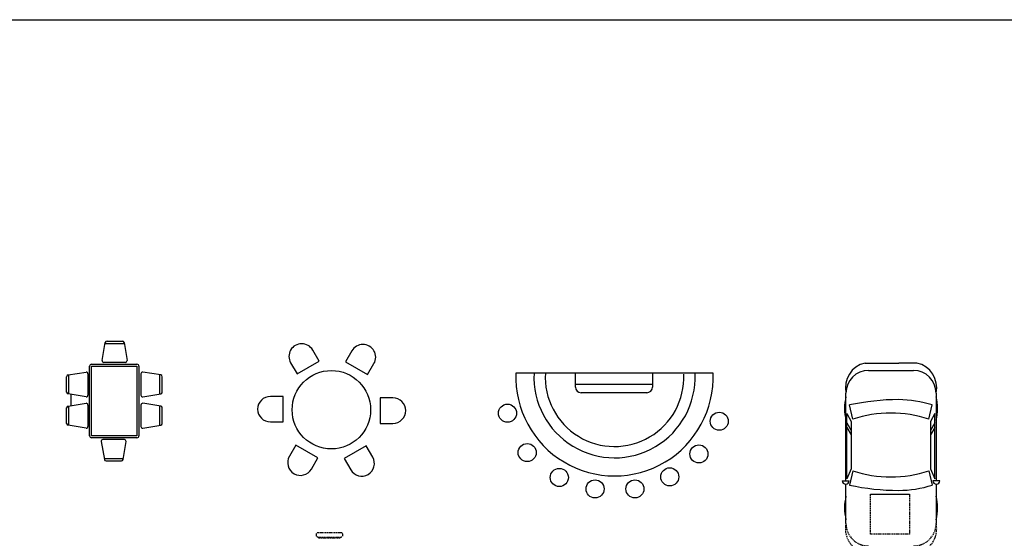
# Model space of a CAD drawing. Header units: inches. Extents: x 100794 to 106273, y 288 to 2276.
# Tile 60 of 149: x 101724 to 102134, y 2060 to 2276. Entities that reach past the tile are written whole.
import ezdxf

# ---------------------------------------------------------------- set-up
doc = ezdxf.new("R2010")
doc.units = ezdxf.units.IN
doc.header["$MEASUREMENT"] = 0
doc.linetypes.add('DASHED', pattern=[0.75, 0.5, -0.25])
doc.layers.get('0').update_dxf_attribs({"linetype": 'CONTINUOUS'})
doc.layers.add('1', color=7, linetype='CONTINUOUS')
doc.layers.add('4', color=5, linetype='DASHED')

msp = doc.modelspace()

# ---------------------------------------------------------------- linework, layer by layer
msp.add_lwpolyline([(101017.46248, 2275.68468), (106272.66502, 2275.68468), (106272.66502, 287.5562), (101017.46248, 287.5562)], close=True)
at = {"layer": '1', "color": 4}
for p, q in [((101758.11984, 2133.83265), (101759.41146, 2141.315)), ((101759.35608, 2140.95724), (101767.27337, 2140.95724)), ((101760.11127, 2141.91481), (101766.52086, 2141.91481)), ((101767.22145, 2141.30983), (101768.45006, 2133.82748)), ((101848.44108, 2133.53756), (101845.77297, 2138.15885)), ((101862.13579, 2137.84869), (101859.46768, 2133.2274)), ((101767.74948, 2133.01618), (101758.81965, 2133.01618)), ((101836.60329, 2132.86473), (101839.2714, 2128.24344)), ((101839.2714, 2128.24344), (101848.44108, 2133.53756)), ((101859.46768, 2133.2274), (101868.63737, 2127.93328)), ((101868.63737, 2127.93328), (101871.30547, 2132.55457)), ((102075.86405, 2132.74572), (102089.97289, 2132.74572)), ((102097.47305, 2132.74572), (102089.97289, 2132.74572)), ((101743.89039, 2127.7793), (101751.37274, 2129.00791)), ((101752.83474, 2102.46872), (101752.83474, 2131.44445)), ((101753.63474, 2132.24445), (101772.59955, 2132.24445)), ((101753.63474, 2131.44445), (101772.59955, 2131.44445)), ((101753.63474, 2102.46872), (101753.63474, 2131.44445)), ((101772.59955, 2131.44445), (101772.59955, 2102.46872)), ((101773.39955, 2131.44445), (101773.39955, 2102.46872)), ((101782.50558, 2127.7793), (101775.02322, 2129.00791)), ((102012.55424, 2128.56559), (101930.44411, 2128.56559)), ((101955.19065, 2122.75671), (101955.19065, 2128.56559)), ((101987.29321, 2128.56559), (101987.29321, 2122.75671)), ((102077.31293, 2129.68995), (102096.02416, 2129.68995)), ((101743.28541, 2120.66912), (101743.28541, 2127.07871)), ((101744.24298, 2119.91393), (101744.24298, 2127.83122)), ((101752.18405, 2128.30733), (101752.18405, 2119.3775)), ((101774.21192, 2128.30733), (101774.21192, 2119.3775)), ((101782.15298, 2119.91393), (101782.15298, 2127.83122)), ((101783.11056, 2120.66912), (101783.11056, 2127.07871)), ((101752.18405, 2120.85296), (101752.83474, 2120.85296)), ((101955.18162, 2124.0216), (101987.37418, 2124.0216)), ((101984.94027, 2120.40377), (101957.54359, 2120.40377)), ((102067.90116, 2083.73442), (102067.90116, 2120.27819)), ((102105.43593, 2120.27819), (102105.43593, 2083.73442)), ((101751.36757, 2118.67769), (101743.88522, 2119.96931)), ((101745.0553, 2119.76733), (101745.0553, 2114.94909)), ((101775.02839, 2118.67769), (101782.51075, 2119.96931)), ((101833.48949, 2118.8492), (101828.15328, 2118.8492)), ((101833.48949, 2108.26096), (101833.48949, 2118.8492)), ((101873.88206, 2118.22888), (101873.88206, 2107.64064)), ((101879.21827, 2118.22888), (101873.88206, 2118.22888)), ((101743.28541, 2107.64763), (101743.28541, 2114.05722)), ((101743.89039, 2114.75781), (101751.37274, 2115.98642)), ((101744.24298, 2106.89244), (101744.24298, 2114.80973)), ((101752.18405, 2115.28584), (101752.18405, 2106.35601)), ((101774.21192, 2115.28584), (101774.21192, 2106.35601)), ((101782.50558, 2114.75781), (101775.02322, 2115.98642)), ((101782.15298, 2106.89244), (101782.15298, 2114.80973)), ((101783.11056, 2107.64763), (101783.11056, 2114.05722)), ((102070.72261, 2109.37888), (102069.32407, 2115.31567)), ((102102.43667, 2109.37888), (102103.83521, 2115.31567)), ((101752.18405, 2109.08825), (101752.83474, 2109.08825)), ((101828.15328, 2108.26096), (101833.48949, 2108.26096)), ((102068.22082, 2111.74065), (102070.02054, 2108.47228)), ((102068.22082, 2084.52167), (102068.22082, 2111.74065)), ((102070.02054, 2108.47228), (102070.02054, 2088.78254)), ((102104.93846, 2111.74065), (102103.13874, 2108.47228)), ((102103.13874, 2108.47228), (102103.13874, 2088.78254)), ((102104.93846, 2084.52167), (102104.93846, 2111.74065)), ((101751.36757, 2105.6562), (101743.88522, 2106.94782)), ((101775.02839, 2105.6562), (101782.51075, 2106.94782)), ((101873.88206, 2107.64064), (101879.21827, 2107.64064)), ((102068.22082, 2107.80881), (102070.02054, 2104.70386)), ((102068.22082, 2105.96374), (102070.02054, 2102.85878)), ((102104.93846, 2107.80881), (102103.13874, 2104.70386)), ((102104.93846, 2105.96374), (102103.13874, 2102.85878)), ((101772.59955, 2102.46872), (101753.63474, 2102.46872)), ((101772.59955, 2101.66872), (101753.63474, 2101.66872)), ((101757.70671, 2100.08657), (101758.99833, 2092.60422)), ((101767.33634, 2100.90304), (101758.40651, 2100.90304)), ((101766.80831, 2092.60939), (101768.03693, 2100.09174)), ((101838.73418, 2098.55656), (101836.06608, 2093.93527)), ((101847.90386, 2093.26244), (101838.73418, 2098.55656)), ((101868.10015, 2098.2464), (101858.93047, 2092.95228)), ((101870.76826, 2093.62511), (101868.10015, 2098.2464)), ((101758.94294, 2092.96198), (101766.86023, 2092.96198)), ((101759.69813, 2092.00441), (101766.10772, 2092.00441)), ((101845.23576, 2088.64115), (101847.90386, 2093.26244)), ((101858.93047, 2092.95228), (101861.59857, 2088.33099)), ((102070.02054, 2088.78254), (102068.22082, 2084.52167)), ((102070.72261, 2087.87595), (102069.32407, 2081.93915)), ((102102.43667, 2087.87595), (102103.83521, 2081.93915)), ((102103.13874, 2088.78254), (102104.93846, 2084.52167)), ((102066.33184, 2083.73442), (102069.23515, 2083.73442)), ((102107.00525, 2083.73442), (102104.10194, 2083.73442)), ((102067.90116, 2066.01206), (102067.90116, 2082.32146)), ((102105.43593, 2082.32146), (102105.43593, 2066.01206)), ((102078.14652, 2078.17472), (102094.4116, 2078.17472))]:
    msp.add_line(p, q, dxfattribs=at)
for centre, radius in [((101853.55916, 2113.30736), 16.32941), ((101926.91683, 2111.88591), 3.76471), ((102015.12442, 2108.51593), 3.76471), ((101935.11673, 2095.47686), 3.76471), ((102006.62584, 2094.91289), 3.76471), ((101948.4955, 2085.11325), 3.76471), ((101994.52472, 2085.37917), 3.76471), ((101963.38479, 2080.36326), 3.76471), ((101980.00036, 2080.36326), 3.76471)]:
    msp.add_circle(centre, radius, dxfattribs=at)
for centre, radius, start, end in [((101760.11127, 2141.20667), 0.70814, 90, 171.2002145), ((101766.52086, 2141.20667), 0.70814, 8.376772, 90), ((101841.18813, 2135.51179), 5.29412, 30, 210), ((101866.72063, 2135.20163), 5.29412, 330, 150), ((101758.81965, 2133.72432), 0.70814, 171.2002145, 270), ((101767.74948, 2133.72432), 0.70814, 270, 8.376772), ((102078.14093, 2122.51482), 10.48119, 102.5467109, 192.3213842), ((102095.19616, 2122.51482), 10.48119, 347.6786158, 77.4532891), ((101751.47591, 2128.30733), 0.70814, 0, 98.376772), ((101753.63474, 2131.44445), 0.8, 90, 180), ((101772.59955, 2131.44445), 0.8, 0, 90), ((101774.92006, 2128.30733), 0.70814, 81.623228, 180), ((101971.49917, 2126.85949), 41.0905, 177.6203732, 2.3796268), ((101971.49917, 2126.85949), 33.56109, 177.0860867, 2.3796268), ((101971.49917, 2126.85949), 28.8552, 176.6103519, 2.3796268), ((102077.31293, 2120.27819), 9.41176, 90, 180), ((102096.02416, 2120.27819), 9.41176, 0, 90), ((101743.99355, 2127.07871), 0.70814, 98.376772, 180), ((101782.40241, 2127.07871), 0.70814, 0, 81.623228), ((101743.99355, 2120.66912), 0.70814, 180, 261.2002145), ((101782.40241, 2120.66912), 0.70814, 278.7997855, 0), ((101957.54359, 2122.75671), 2.35294, 180, 270), ((101984.94027, 2122.75671), 2.35294, 270, 0), ((101751.47591, 2119.3775), 0.70814, 261.2002145, 0), ((101774.92006, 2119.3775), 0.70814, 180, 278.7997855), ((101828.15328, 2113.55508), 5.29412, 90, 270), ((101879.21827, 2112.93476), 5.29412, 270, 90), ((102087.52597, 2113.82935), 20.22955, 165.9551946, 194.0448054), ((102090.49499, 2015.57686), 101.96096, 90.3622427, 101.9839408), ((102089.3835, 2069.43855), 48.09951, 72.515099, 89.4438567), ((102086.98222, 2113.82935), 19.09557, 345.1024183, 14.8975817), ((101743.99355, 2114.05722), 0.70814, 98.376772, 180), ((101751.47591, 2115.28584), 0.70814, 0, 98.376772), ((101774.92006, 2115.28584), 0.70814, 81.623228, 180), ((101782.40241, 2114.05722), 0.70814, 0, 81.623228), ((102086.57964, 2061.16375), 50.75573, 71.7949505, 108.2050495), ((101743.99355, 2107.64763), 0.70814, 180, 261.2002145), ((101751.47591, 2106.35601), 0.70814, 261.2002145, 0), ((101774.92006, 2106.35601), 0.70814, 180, 278.7997855), ((101782.40241, 2107.64763), 0.70814, 278.7997855, 0), ((101753.63474, 2102.46872), 0.8, 180, 270), ((101758.40651, 2100.1949), 0.70814, 90, 188.7997855), ((101767.33634, 2100.1949), 0.70814, 351.623228, 90), ((101772.59955, 2102.46872), 0.8, 270, 0), ((101759.69813, 2092.71255), 0.70814, 188.7997855, 270), ((101766.10772, 2092.71255), 0.70814, 270, 351.623228), ((101840.65092, 2091.28821), 5.29412, 150, 330), ((101866.18341, 2090.97805), 5.29412, 210, 30), ((102086.57964, 2136.09107), 50.75573, 251.7949505, 288.2050495), ((102067.7835, 2083.76874), 1.45206, 181.3545874, 358.6454126), ((102105.55359, 2083.76874), 1.45206, 181.3545874, 358.6454126), ((102090.49499, 2181.67796), 101.96096, 258.0160592, 269.6377573), ((102089.3835, 2127.81628), 48.09951, 270.5561433, 287.484901), ((102087.52597, 2072.4609), 20.22955, 165.9551946, 194.0448054), ((102086.98222, 2072.4609), 19.09557, 345.1024183, 14.8975817)]:
    msp.add_arc(centre, radius, start, end, dxfattribs=at)
at = {"layer": '4', "color": 4}
for p, q in [((102078.14652, 2061.45998), (102078.14652, 2078.17472)), ((102094.4116, 2078.17472), (102094.4116, 2061.45998)), ((101847.15873, 2061.24611), (101847.15873, 2061.22319)), ((101857.50438, 2062.1406), (101848.05323, 2062.1406)), ((101848.05323, 2060.3287), (101857.50438, 2060.3287)), ((101857.24855, 2059.7996), (101848.05514, 2059.7996)), ((101852.15783, 2059.80057), (101852.15783, 2060.32967)), ((101853.36937, 2059.80057), (101853.36937, 2060.32967)), ((101858.39887, 2061.22319), (101858.39887, 2061.24611)), ((102094.4116, 2061.45998), (102078.14652, 2061.45998))]:
    msp.add_line(p, q, dxfattribs=at)
for centre, radius, start, end in [((102078.14093, 2063.77543), 10.48119, 167.6786158, 257.4532891), ((102077.31293, 2066.01206), 9.41176, 180, 270), ((102096.02416, 2066.01206), 9.41176, 270, 0), ((102095.19616, 2063.77543), 10.48119, 282.5467109, 12.3213842), ((101848.05323, 2061.24611), 0.89449, 90, 180), ((101848.05323, 2061.22319), 0.89449, 180, 270), ((101857.50438, 2061.24611), 0.89449, 0, 90), ((101857.50438, 2061.22319), 0.89449, 270, 0)]:
    msp.add_arc(centre, radius, start, end, dxfattribs=at)

doc.saveas('drawing.dxf')
